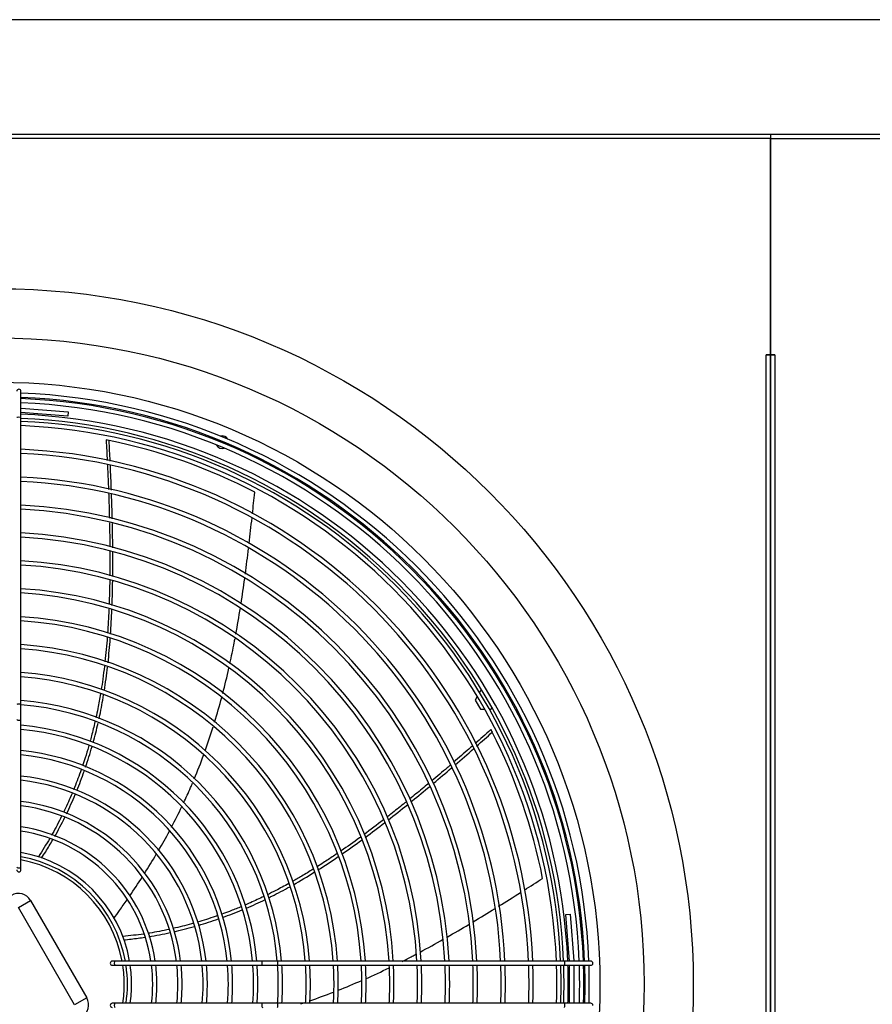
# Model space of a CAD drawing. Header units: millimetres. Extents: x 16698 to 93787, y -21104 to 39413.
# Tile 165 of 256: x 24105 to 24165, y 18180 to 18250. Entities that reach past the tile are written whole.
import ezdxf

# ---------------------------------------------------------------- set-up
doc = ezdxf.new("R2010")
doc.units = ezdxf.units.MM
for name, color, linetype in [('04818', 7, 'Continuous'), ('04820_01', 7, 'Continuous'), ('05362', 7, 'Continuous'), ('FE080_BOCCAGLIO_', 7, 'Continuous'), ('FE080_CORPO_VENT', 7, 'Continuous'), ('FE080_GRIGLIA_CO', 7, 'Continuous'), ('FL_KOTLOWNIA', 7, 'Continuous')]:
    doc.layers.add(name, color=color, linetype=linetype)

msp = doc.modelspace()

# ---------------------------------------------------------------- linework, layer by layer
at = {"layer": '04818', "color": 7, "linetype": 'Continuous'}
for p, q in [((24048.01047, 18241.61318), (24158.01047, 18241.61318)), ((24158.01047, 18241.30318), (24048.01047, 18241.30318)), ((24158.01047, 18241.61318), (24158.01047, 18241.30318)), ((24158.01047, 18241.30318), (24158.01047, 18225.91338)), ((24157.70047, 18225.91338), (24157.70047, 18225.91318)), ((24157.70047, 18225.91338), (24158.01047, 18225.91338)), ((24157.70047, 18136.31318), (24157.70047, 18225.91318)), ((24158.01047, 18225.91318), (24157.70047, 18225.91318)), ((24158.01047, 18225.91318), (24158.01047, 18136.31318))]:
    msp.add_line(p, q, dxfattribs=at)
at = {"layer": '04820_01', "color": 7, "linetype": 'Continuous'}
for p, q in [((24158.01047, 18241.61318), (24158.01047, 18241.30318)), ((24158.01047, 18241.61318), (24288.86018, 18241.61318)), ((24158.01047, 18241.30318), (24288.70047, 18241.30318)), ((24158.01047, 18225.91338), (24158.01047, 18241.30318)), ((24158.32047, 18225.91338), (24158.01047, 18225.91338)), ((24158.01047, 18225.91318), (24158.32047, 18225.91318)), ((24158.01047, 18136.31318), (24158.01047, 18225.91318)), ((24158.32047, 18225.91318), (24158.32047, 18225.91338)), ((24158.32047, 18225.91318), (24158.32047, 18136.31318))]:
    msp.add_line(p, q, dxfattribs=at)
at = {"layer": '05362', "color": 7, "linetype": 'Continuous'}
for p, q in [((24137.3573, 18201.99318), (24137.29809, 18201.89062)), ((24137.47952, 18201.99318), (24137.3573, 18201.99318)), ((24137.12674, 18201.59384), (24136.97914, 18201.33818)), ((24136.97914, 18201.33818), (24137.3573, 18200.68318)), ((24137.3573, 18200.68318), (24137.65715, 18200.68318)), ((24138.00129, 18200.68318), (24138.11363, 18200.68318)), ((24138.11363, 18200.68318), (24138.17781, 18200.79434))]:
    msp.add_line(p, q, dxfattribs=at)
at = {"layer": 'FE080_BOCCAGLIO_', "color": 7, "linetype": 'Continuous'}
for radius in [49.5, 46, 42.85]:
    msp.add_circle((24103.01047, 18181.11318), radius, dxfattribs=at)
for centre, radius, start, end in [((24103.01047, 18181.11318), 40.6, 2.3291645, 87.6708355), ((24103.01047, 18181.11318), 40.3, 2.3465129, 87.6534871), ((24118.9875, 18219.68515), 0.45, 28.3638833, 106.6361167), ((24118.9875, 18219.68515), 0.45, 151.4274071, 162.5126727), ((24118.9875, 18219.68515), 0.45, 206.1821214, 288.8178786), ((24118.9875, 18219.68515), 0.45, 332.4873273, 343.5725929), ((24103.01047, 18181.11318), 40.3, 0, 1.9196967), ((24103.01047, 18181.11318), 40.6, 0, 1.9055065), ((24103.01047, 18181.11318), 40.3, 358.0803033, 0), ((24103.01047, 18181.11318), 40.6, 358.0944935, 0)]:
    msp.add_arc(centre, radius, start, end, dxfattribs=at)
at = {"layer": 'FE080_CORPO_VENT', "color": 7, "linetype": 'Continuous'}
for p, q in [((24104.47457, 18186.57729), (24105.34059, 18187.07729)), ((24105.34059, 18187.07729), (24109.34059, 18180.14908)), ((24108.47457, 18179.64908), (24104.47457, 18186.57729)), ((24109.34059, 18180.14908), (24108.47457, 18179.64908))]:
    msp.add_line(p, q, dxfattribs=at)
for centre, radius, start, end in [((24103.01037, 18181.1132), 39.5, 78.4342808, 78.7382412), ((24103.01047, 18181.11318), 39.5, 62.4255632, 78.4344247), ((24103.01047, 18181.11318), 39.5, 10.9969918, 27.0058533), ((24103.01047, 18181.11318), 9, 10.5639776, 79.4360224), ((24104.47457, 18186.57729), 1, 30, 120), ((24103.01047, 18181.11318), 9, 0, 8.6269266), ((24103.01047, 18181.11318), 9, 351.3730734, 0), ((24108.47457, 18179.64908), 1, 300, 30)]:
    msp.add_arc(centre, radius, start, end, dxfattribs=at)
for points in [[(24110.72295, 18219.85222), (24110.75129, 18219.31963), (24110.77621, 18218.84568), (24110.79914, 18218.37828)], [(24111.00522, 18218.3415), (24110.98158, 18218.83162), (24110.95633, 18219.3215), (24110.92979, 18219.81117)], [(24111.09405, 18216.282), (24111.07218, 18216.86341), (24111.0474, 18217.44437), (24111.02025, 18218.02498)], [(24111.15808, 18214.23571), (24111.1436, 18214.82542), (24111.12549, 18215.41457), (24111.1043, 18216.00326)], [(24121.13275, 18214.58308), (24121.18784, 18215.09738), (24121.24167, 18215.61185), (24121.29504, 18216.12639)], [(24120.89947, 18212.49066), (24120.97019, 18213.09587), (24121.03762, 18213.70152), (24121.1031, 18214.30745)], [(24111.19183, 18210.12933), (24111.19817, 18210.7082), (24111.19893, 18211.28775), (24111.1953, 18211.86695)], [(24120.62751, 18210.30784), (24120.7086, 18210.91558), (24120.78473, 18211.524), (24120.85726, 18212.1329)], [(24110.97573, 18209.88334), (24110.96664, 18209.30059), (24110.95157, 18208.71793), (24110.92923, 18208.13542)], [(24111.14357, 18208.07005), (24111.16525, 18208.6562), (24111.17968, 18209.24434), (24111.1881, 18209.83338)], [(24120.32546, 18208.21022), (24120.41741, 18208.80109), (24120.50317, 18209.3928), (24120.58398, 18209.98518)], [(24111.03693, 18206.0413), (24111.07631, 18206.60931), (24111.10732, 18207.18045), (24111.13115, 18207.7537)], [(24119.95502, 18206.03042), (24120.06976, 18206.64922), (24120.17594, 18207.26918), (24120.27502, 18207.89011)], [(24110.85491, 18203.99296), (24110.91835, 18204.57058), (24110.97132, 18205.15289), (24111.01513, 18205.73874)], [(24110.59192, 18202.01677), (24110.67912, 18202.56873), (24110.7549, 18203.12641), (24110.82047, 18203.68874)], [(24119.02134, 18201.81326), (24119.17652, 18202.40794), (24119.32151, 18203.00536), (24119.45712, 18203.60473)], [(24118.44313, 18199.76936), (24118.62157, 18200.35268), (24118.78907, 18200.93958), (24118.94642, 18201.52931)], [(24109.79779, 18198.31359), (24109.92445, 18198.77231), (24110.04147, 18199.23662), (24110.14871, 18199.70632)], [(24117.7654, 18197.7231), (24117.96814, 18198.28981), (24118.15933, 18198.8609), (24118.33971, 18199.43562)], [(24138.10652, 18199.23671), (24137.70452, 18198.87959), (24137.34697, 18198.56235), (24136.99302, 18198.25056)], [(24137.08821, 18198.06253), (24137.46109, 18198.39043), (24137.83273, 18198.71946), (24138.20339, 18199.0494)], [(24109.25868, 18196.56288), (24109.4226, 18197.04399), (24109.57548, 18197.53199), (24109.7171, 18198.02661)], [(24135.55003, 18196.72355), (24135.99793, 18197.10918), (24136.4436, 18197.49686), (24136.88747, 18197.88622)], [(24116.99559, 18195.73006), (24117.23267, 18196.29968), (24117.45667, 18196.87482), (24117.66839, 18197.45468)], [(24108.63397, 18194.89234), (24108.81941, 18195.34655), (24108.99452, 18195.80764), (24109.15911, 18196.27536)], [(24134.01179, 18195.41577), (24134.44522, 18195.77934), (24134.87617, 18196.14519), (24135.305, 18196.51299)], [(24107.90214, 18193.24572), (24108.11804, 18193.69368), (24108.32334, 18194.14919), (24108.51784, 18194.61199)], [(24115.37632, 18192.30211), (24115.63021, 18192.78243), (24115.87522, 18193.26724), (24116.11057, 18193.75655)], [(24130.78372, 18192.79749), (24131.24549, 18193.1574), (24131.70425, 18193.52223), (24132.15994, 18193.89034)], [(24107.0597, 18191.63094), (24107.31278, 18192.08037), (24107.55451, 18192.53843), (24107.78466, 18193.00483)], [(24130.45218, 18192.80972), (24129.99697, 18192.45838), (24129.5382, 18192.11165), (24129.07513, 18191.77054)], [(24129.16804, 18191.56988), (24129.6281, 18191.90986), (24130.08534, 18192.25641), (24130.53969, 18192.60798)], [(24114.45289, 18190.63995), (24114.71613, 18191.09197), (24114.97197, 18191.54816), (24115.21971, 18192.00851)], [(24106.70504, 18191.49301), (24106.45427, 18191.06593), (24106.19064, 18190.64668), (24105.888, 18190.16914)], [(24127.51342, 18190.38645), (24127.99155, 18190.71649), (24128.4668, 18191.05537), (24128.9391, 18191.40142)], [(24113.44899, 18188.99067), (24113.73676, 18189.44396), (24114.0176, 18189.90164), (24114.29078, 18190.3637)], [(24125.79179, 18189.24689), (24126.27553, 18189.55277), (24126.75648, 18189.86943), (24127.23459, 18190.19521)], [(24124.05107, 18188.20223), (24124.54576, 18188.48261), (24125.0377, 18188.77597), (24125.52682, 18189.0806)], [(24112.40491, 18187.40781), (24112.70602, 18187.8479), (24113.00113, 18188.29231), (24113.28954, 18188.74106)], [(24140.48576, 18187.8181), (24140.91939, 18188.09392), (24141.35238, 18188.37082), (24141.78514, 18188.6481)], [(24120.70268, 18186.53628), (24121.14652, 18186.72616), (24121.58867, 18186.92737), (24122.02888, 18187.1399)], [(24138.65722, 18186.66642), (24139.17704, 18186.98986), (24139.69512, 18187.3162), (24140.21216, 18187.64428)], [(24119.00717, 18185.86875), (24119.47671, 18186.0378), (24119.9448, 18186.21931), (24120.41111, 18186.41328)], [(24136.8361, 18185.55197), (24137.36011, 18185.8666), (24137.88158, 18186.18548), (24138.40121, 18186.50745)], [(24117.2825, 18185.30562), (24117.762, 18185.44628), (24118.2404, 18185.59976), (24118.71737, 18185.76607)], [(24115.53578, 18184.85091), (24116.02577, 18184.9624), (24116.51504, 18185.08716), (24117.00324, 18185.22518)], [(24134.98939, 18184.4693), (24135.50933, 18184.76616), (24136.02604, 18185.0684), (24136.5402, 18185.37492)], [(24113.38673, 18184.69031), (24112.91049, 18184.62294), (24112.43061, 18184.56909), (24111.88481, 18184.50973)], [(24113.75898, 18184.5052), (24114.2655, 18184.58714), (24114.77172, 18184.68318), (24115.27723, 18184.79333)], [(24133.06011, 18183.40307), (24133.61574, 18183.69938), (24134.16694, 18184.00311), (24134.71445, 18184.313)], [(24129.20073, 18181.51218), (24129.75629, 18181.75924), (24130.30774, 18182.01574), (24130.85494, 18182.28061)], [(24127.23374, 18180.68538), (24127.79738, 18180.90833), (24128.35705, 18181.14192), (24128.91265, 18181.38508)], [(24125.21671, 18179.94045), (24125.78042, 18180.13362), (24126.34042, 18180.3383), (24126.8966, 18180.55348)], [(24124.57805, 18179.7271), (24124.67998, 18179.76027), (24124.7818, 18179.79383), (24124.8835, 18179.82776)]]:
    msp.add_open_spline(points, degree=3, dxfattribs=at)
for points, knots in [([(24110.81385, 18218.07332), (24110.81862, 18217.97259), (24110.84489, 18217.40782), (24110.86915, 18216.81969), (24110.88707, 18216.33535)], [0.0578936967, 0.0578936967, 0.0578936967, 0.0578936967, 0.0681473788, 0.1152581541, 0.1152581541, 0.1152581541, 0.1152581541]), ([(24110.89773, 18216.04065), (24110.90137, 18215.93749), (24110.9217, 18215.34612), (24110.93865, 18214.76168), (24110.95016, 18214.27844)], [0.1248113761, 0.1248113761, 0.1248113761, 0.1248113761, 0.1348463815, 0.1823782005, 0.1823782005, 0.1823782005, 0.1823782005]), ([(24110.95739, 18213.95925), (24110.96553, 18213.58078), (24110.97552, 18213.00545), (24110.98159, 18212.43076), (24110.98316, 18212.2349)], [0.1928383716, 0.1928383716, 0.1928383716, 0.1928383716, 0.2300251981, 0.2492555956, 0.2492555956, 0.2492555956, 0.2492555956]), ([(24111.19295, 18212.176), (24111.19252, 18212.2243), (24111.18702, 18212.8036), (24111.17744, 18213.38228), (24111.16565, 18213.91226)], [0.7609132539, 0.7609132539, 0.7609132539, 0.7609132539, 0.7654329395, 0.8151269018, 0.8151269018, 0.8151269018, 0.8151269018]), ([(24110.98524, 18211.9258), (24110.98565, 18211.84745), (24110.98764, 18211.38435), (24110.98644, 18210.80237), (24110.98131, 18210.2988), (24110.97986, 18210.17997)], [0.2593725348, 0.2593725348, 0.2593725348, 0.2593725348, 0.2670661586, 0.3048469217, 0.3165158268, 0.3165158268, 0.3165158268, 0.3165158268]), ([(24110.91611, 18207.81284), (24110.91517, 18207.79084), (24110.89035, 18207.2207), (24110.85829, 18206.65072), (24110.81947, 18206.10314)], [0.3940203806, 0.3940203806, 0.3940203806, 0.3940203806, 0.3961826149, 0.4500421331, 0.4500421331, 0.4500421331, 0.4500421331]), ([(24110.79909, 18205.8256), (24110.77678, 18205.53169), (24110.72755, 18204.9458), (24110.66809, 18204.36058), (24110.63567, 18204.06905)], [0.4591428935, 0.4591428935, 0.4591428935, 0.4591428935, 0.4880603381, 0.5168121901, 0.5168121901, 0.5168121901, 0.5168121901]), ([(24119.5341, 18203.94973), (24119.64201, 18204.44015), (24119.76357, 18205.02757), (24119.87694, 18205.6161), (24119.89522, 18205.71209)], [0.6198447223, 0.6198447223, 0.6198447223, 0.6198447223, 0.6662705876, 0.6753159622, 0.6753159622, 0.6753159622, 0.6753159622]), ([(24110.60007, 18203.75848), (24110.56355, 18203.44929), (24110.4916, 18202.88991), (24110.40822, 18202.33178), (24110.36841, 18202.08218)], [0.5270253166, 0.5270253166, 0.5270253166, 0.5270253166, 0.5575370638, 0.5822816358, 0.5822816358, 0.5822816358, 0.5822816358]), ([(24110.32123, 18201.79349), (24110.26227, 18201.44131), (24110.15841, 18200.87124), (24110.0399, 18200.3037), (24109.99226, 18200.0865)], [0.591826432, 0.591826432, 0.591826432, 0.591826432, 0.6267778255, 0.6485187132, 0.6485187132, 0.6485187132, 0.6485187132]), ([(24110.21394, 18199.99819), (24110.23331, 18200.08678), (24110.35391, 18200.64956), (24110.46055, 18201.21985), (24110.5413, 18201.70477)], [0.3716189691, 0.3716189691, 0.3716189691, 0.3716189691, 0.3806240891, 0.4287021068, 0.4287021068, 0.4287021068, 0.4287021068]), ([(24109.92532, 18199.78789), (24109.84884, 18199.45398), (24109.73388, 18198.98582), (24109.60834, 18198.5204), (24109.57114, 18198.38606)], [0.6584911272, 0.6584911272, 0.6584911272, 0.6584911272, 0.6919788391, 0.7056009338, 0.7056009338, 0.7056009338, 0.7056009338]), ([(24138.10774, 18199.23585), (24138.10754, 18199.23624), (24138.11391, 18199.22393), (24138.14362, 18199.16624), (24138.17141, 18199.11215), (24138.20339, 18199.0494)], [0.530402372, 0.530402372, 0.530402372, 0.530402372, 0.75, 0.75, 1, 1, 1, 1]), ([(24109.49726, 18198.12359), (24109.48696, 18198.08757), (24109.40121, 18197.7899), (24109.25201, 18197.29924), (24109.10333, 18196.84784), (24109.03791, 18196.65569)], [0.7144826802, 0.7144826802, 0.7144826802, 0.7144826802, 0.7181438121, 0.7447523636, 0.7645819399, 0.7645819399, 0.7645819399, 0.7645819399]), ([(24136.78532, 18198.06787), (24136.70526, 18197.99756), (24136.27428, 18197.61978), (24135.82324, 18197.22862), (24135.45396, 18196.91112)], [0.0573106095, 0.0573106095, 0.0573106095, 0.0573106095, 0.0681473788, 0.1154842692, 0.1154842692, 0.1154842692, 0.1154842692]), ([(24108.93729, 18196.36492), (24108.92093, 18196.3184), (24108.75523, 18195.8509), (24108.57759, 18195.38613), (24108.40861, 18194.9725), (24108.40825, 18194.97163)], [0.7746006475, 0.7746006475, 0.7746006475, 0.7746006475, 0.7794165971, 0.8230395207, 0.8231319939, 0.8231319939, 0.8231319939, 0.8231319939]), ([(24135.21481, 18196.70588), (24135.14332, 18196.64464), (24134.70979, 18196.27391), (24134.27935, 18195.90965), (24133.918, 18195.60698)], [0.1256937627, 0.1256937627, 0.1256937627, 0.1256937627, 0.1348463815, 0.1811990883, 0.1811990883, 0.1811990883, 0.1811990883]), ([(24116.23675, 18194.02129), (24116.40729, 18194.3824), (24116.6188, 18194.84773), (24116.82114, 18195.31705), (24116.86496, 18195.4199)], [0.2964920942, 0.2964920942, 0.2964920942, 0.2964920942, 0.3334796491, 0.3438359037, 0.3438359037, 0.3438359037, 0.3438359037]), ([(24133.657, 18195.3889), (24133.36235, 18195.14332), (24132.91452, 18194.77324), (24132.46471, 18194.40669), (24132.31219, 18194.28305)], [0.1923430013, 0.1923430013, 0.1923430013, 0.1923430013, 0.2300251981, 0.2493023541, 0.2493023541, 0.2493023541, 0.2493023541]), ([(24108.29232, 18194.69202), (24108.12443, 18194.29293), (24107.9243, 18193.84522), (24107.71107, 18193.39795), (24107.68588, 18193.34551)], [0.8330082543, 0.8330082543, 0.8330082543, 0.8330082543, 0.8753991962, 0.8810328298, 0.8810328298, 0.8810328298, 0.8810328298]), ([(24132.39718, 18194.0825), (24132.43496, 18194.11318), (24132.88997, 18194.48316), (24133.34188, 18194.85601), (24133.75399, 18195.20004)], [0.7608782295, 0.7608782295, 0.7608782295, 0.7608782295, 0.7654329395, 0.8157580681, 0.8157580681, 0.8157580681, 0.8157580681]), ([(24132.07546, 18194.09165), (24132.01362, 18194.04179), (24131.65196, 18193.75082), (24131.19248, 18193.38595), (24130.79267, 18193.07376), (24130.69596, 18192.99857)], [0.259265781, 0.259265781, 0.259265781, 0.259265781, 0.2670661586, 0.3048469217, 0.3168752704, 0.3168752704, 0.3168752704, 0.3168752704]), ([(24107.55487, 18193.07622), (24107.34656, 18192.65355), (24107.10512, 18192.19237), (24106.85781, 18191.757), (24106.83409, 18191.71555)], [0.8906938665, 0.8906938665, 0.8906938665, 0.8906938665, 0.936287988, 0.9411086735, 0.9411086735, 0.9411086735, 0.9411086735]), ([(24106.1246, 18190.08827), (24106.22346, 18190.24024), (24106.49721, 18190.66963), (24106.75995, 18191.10782), (24106.92443, 18191.39342)], [0, 0, 0, 0, 0.0193409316, 0.0542745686, 0.0542745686, 0.0542745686, 0.0542745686]), ([(24128.84218, 18191.59969), (24128.81506, 18191.57989), (24128.3538, 18191.24361), (24127.88814, 18190.91309), (24127.44541, 18190.60823)], [0.3928867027, 0.3928867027, 0.3928867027, 0.3928867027, 0.3961826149, 0.44892358, 0.44892358, 0.44892358, 0.44892358]), ([(24127.16251, 18190.41471), (24126.92705, 18190.2547), (24126.4477, 18189.93439), (24125.96271, 18189.62218), (24125.71573, 18189.46645)], [0.4601330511, 0.4601330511, 0.4601330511, 0.4601330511, 0.4880603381, 0.516680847, 0.516680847, 0.516680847, 0.516680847]), ([(24125.4462, 18189.29781), (24125.18207, 18189.13383), (24124.69351, 18188.83746), (24124.19864, 18188.55108), (24123.97175, 18188.42284)], [0.5270681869, 0.5270681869, 0.5270681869, 0.5270681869, 0.5575370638, 0.5830517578, 0.5830517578, 0.5830517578, 0.5830517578]), ([(24123.71334, 18188.27813), (24123.40904, 18188.10928), (24122.90839, 18187.84056), (24122.40084, 18187.58438), (24122.20327, 18187.48712)], [0.5927155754, 0.5927155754, 0.5927155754, 0.5927155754, 0.6267778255, 0.6483082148, 0.6483082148, 0.6483082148, 0.6483082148]), ([(24122.28377, 18187.26433), (24122.35939, 18187.30166), (24122.86646, 18187.5544), (24123.37079, 18187.82225), (24123.79793, 18188.06003)], [0.372250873, 0.372250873, 0.372250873, 0.372250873, 0.3806240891, 0.4284375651, 0.4284375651, 0.4284375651, 0.4284375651]), ([(24111.2702, 18185.80646), (24111.40441, 18185.98968), (24111.72, 18186.42518), (24112.03008, 18186.8651), (24112.20719, 18187.12068)], [0, 0, 0, 0, 0.021034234, 0.0497987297, 0.0497987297, 0.0497987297, 0.0497987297]), ([(24121.94387, 18187.36081), (24121.62803, 18187.20873), (24121.18656, 18187.00476), (24120.74054, 18186.81096), (24120.61578, 18186.7577)], [0.6577105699, 0.6577105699, 0.6577105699, 0.6577105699, 0.6919788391, 0.7052354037, 0.7052354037, 0.7052354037, 0.7052354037]), ([(24120.351, 18186.64609), (24120.31747, 18186.63213), (24120.03234, 18186.51404), (24119.5664, 18186.32901), (24119.13055, 18186.16719), (24118.94935, 18186.10185)], [0.7145951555, 0.7145951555, 0.7145951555, 0.7145951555, 0.7181438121, 0.7447523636, 0.7635708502, 0.7635708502, 0.7635708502, 0.7635708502]), ([(24118.65784, 18185.99839), (24118.60203, 18185.97891), (24118.12742, 18185.81472), (24117.6483, 18185.66214), (24117.22393, 18185.53745)], [0.7736429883, 0.7736429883, 0.7736429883, 0.7736429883, 0.7794165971, 0.8226891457, 0.8226891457, 0.8226891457, 0.8226891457]), ([(24115.20656, 18185.02116), (24114.74304, 18184.91963), (24114.2324, 18184.82084), (24113.73824, 18184.74268), (24113.69468, 18184.73592)], [0.8903761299, 0.8903761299, 0.8903761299, 0.8903761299, 0.936287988, 0.9407355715, 0.9407355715, 0.9407355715, 0.9407355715]), ([(24116.948, 18185.45784), (24116.52209, 18185.33722), (24116.0333, 18185.21068), (24115.53623, 18185.09529), (24115.47469, 18185.08121)], [0.8320589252, 0.8320589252, 0.8320589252, 0.8320589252, 0.8753991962, 0.8815120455, 0.8815120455, 0.8815120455, 0.8815120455]), ([(24111.9691, 18184.27433), (24112.14955, 18184.29178), (24112.65007, 18184.34486), (24113.15059, 18184.4117), (24113.47056, 18184.46007)], [0, 0, 0, 0, 0.0193409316, 0.0536442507, 0.0536442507, 0.0536442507, 0.0536442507]), ([(24131.79375, 18182.74515), (24132.0335, 18182.86634), (24132.35754, 18183.03278), (24132.68002, 18183.20183), (24132.76464, 18183.24642)], [0.6414253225, 0.6414253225, 0.6414253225, 0.6414253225, 0.6662705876, 0.6751240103, 0.6751240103, 0.6751240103, 0.6751240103])]:
    msp.add_open_spline(points, degree=3, knots=knots, dxfattribs=at)
at = {"layer": 'FE080_GRIGLIA_CO', "color": 7, "linetype": 'Continuous'}
for p, q in [((24104.66047, 18221.4449), (24104.66047, 18223.31318)), ((24104.66047, 18222.11318), (24104.67263, 18222.11318)), ((24104.67263, 18222.11318), (24108.01047, 18221.8421)), ((24107.98618, 18221.54309), (24104.66047, 18221.81318)), ((24104.66047, 18201.02251), (24104.66047, 18221.4449)), ((24108.01047, 18221.8421), (24107.98618, 18221.54309)), ((24104.66047, 18199.96625), (24104.66047, 18201.02251)), ((24104.66047, 18189.45921), (24104.66047, 18199.96625)), ((24104.66047, 18189.26318), (24104.66047, 18189.45921)), ((24143.44037, 18186.0889), (24143.73938, 18186.11318)), ((24143.71047, 18182.76318), (24143.44037, 18186.0889)), ((24143.73938, 18186.11318), (24144.01047, 18182.77535)), ((24144.01047, 18182.77535), (24144.01047, 18182.76318)), ((24111.35649, 18182.76318), (24111.16047, 18182.76318)), ((24111.16047, 18182.46318), (24111.35649, 18182.46318)), ((24121.86353, 18182.76318), (24111.35649, 18182.76318)), ((24111.35649, 18182.46318), (24121.86353, 18182.46318)), ((24122.91979, 18182.76318), (24121.86353, 18182.76318)), ((24121.86353, 18182.46318), (24122.91979, 18182.46318)), ((24143.34218, 18182.76318), (24122.91979, 18182.76318)), ((24122.91979, 18182.46318), (24143.34218, 18182.46318)), ((24145.21047, 18182.76318), (24143.34218, 18182.76318)), ((24143.34218, 18182.46318), (24145.21047, 18182.46318)), ((24143.71047, 18179.76318), (24143.71047, 18182.46318)), ((24144.01047, 18182.46318), (24144.01047, 18179.76318)), ((24111.35649, 18179.76318), (24111.16047, 18179.76318)), ((24121.86353, 18179.76318), (24111.35649, 18179.76318)), ((24122.91979, 18179.76318), (24121.86353, 18179.76318)), ((24143.34218, 18179.76318), (24122.91979, 18179.76318)), ((24145.21047, 18179.76318), (24143.34218, 18179.76318))]:
    msp.add_line(p, q, dxfattribs=at)
for centre, radius, start, end in [((24104.51047, 18223.31318), 0.15, 0, 180), ((24103.01047, 18181.11318), 42.1, 2.2461343, 87.7538657), ((24103.01047, 18181.11318), 41.8, 2.2622633, 87.7377367), ((24103.01047, 18181.11318), 41.71309, 2.2669792, 87.7330208), ((24103.01047, 18181.11318), 41.41309, 2.2834101, 87.7165899), ((24103.01047, 18181.11318), 40.09168, 2.3587125, 87.6412875), ((24103.01047, 18181.11318), 39.79168, 2.3765056, 87.6234944), ((24103.01047, 18181.11318), 38.10892, 2.481508, 87.518492), ((24103.01047, 18181.11318), 37.80892, 2.5012104, 87.4987896), ((24103.01047, 18181.11318), 36.12617, 2.617796, 87.382204), ((24103.01047, 18181.11318), 35.82617, 2.6397323, 87.3602677), ((24103.01047, 18181.11318), 34.14341, 2.7699305, 87.2300695), ((24103.01047, 18181.11318), 33.84341, 2.7945035, 87.2054965), ((24103.01047, 18181.11318), 32.16065, 2.940847, 87.059153), ((24103.01047, 18181.11318), 31.86065, 2.9685627, 87.0314373), ((24103.01047, 18181.11318), 30.1779, 3.1342543, 86.8657457), ((24103.01047, 18181.11318), 29.8779, 3.1657569, 86.8342431), ((24103.01047, 18181.11318), 28.19514, 3.3549073, 86.6450927), ((24103.01047, 18181.11318), 27.89514, 3.3910298, 86.6089702), ((24103.01047, 18181.11318), 26.21238, 3.6090034, 86.3909966), ((24103.01047, 18181.11318), 25.91238, 3.6508429, 86.3491571), ((24103.01047, 18181.11318), 24.22963, 3.9047758, 86.0952242), ((24103.01047, 18181.11318), 23.92963, 3.9538064, 86.0461936), ((24103.01047, 18181.11318), 22.24687, 4.253404, 85.746596), ((24103.01047, 18181.11318), 21.94687, 4.3116546, 85.6883454), ((24103.01047, 18181.11318), 20.26183, 4.6709921, 85.3290079), ((24103.01047, 18181.11318), 19.96183, 4.7413504, 85.2586496), ((24103.01047, 18181.11318), 18.50622, 5.1152385, 84.8847615), ((24103.01047, 18181.11318), 18.20622, 5.1997571, 84.8002429), ((24103.01047, 18181.11318), 16.71015, 5.6667567, 84.3332433), ((24103.01047, 18181.11318), 16.41015, 5.7707013, 84.2292987), ((24103.01047, 18181.11318), 14.91407, 6.3518506, 83.6481494), ((24103.01047, 18181.11318), 14.61407, 6.482796, 83.517204), ((24103.01047, 18181.11318), 13.118, 7.2258822, 82.7741178), ((24103.01047, 18181.11318), 12.818, 7.3959356, 82.6040644), ((24103.01047, 18181.11318), 11.32192, 8.3798411, 81.6201589), ((24103.01047, 18181.11318), 11.02192, 8.6096365, 81.3903635), ((24103.01047, 18181.11318), 9.52585, 9.9746773, 80.0253227), ((24103.01047, 18181.11318), 9.22585, 10.3025109, 79.6974891), ((24104.51047, 18189.26318), 0.15, 180, 0), ((24111.16047, 18182.61318), 0.15, 90, 270), ((24103.01047, 18181.11318), 9.22585, 351.5858118, 8.4141882), ((24103.01047, 18181.11318), 9.52585, 0, 8.1473674), ((24103.01047, 18181.11318), 11.02192, 352.9645655, 7.0354345), ((24103.01047, 18181.11318), 11.32192, 0, 6.8481096), ((24103.01047, 18181.11318), 12.818, 353.9543586, 6.0456414), ((24103.01047, 18181.11318), 13.118, 0, 5.9068838), ((24103.01047, 18181.11318), 14.61407, 354.6996475, 5.3003525), ((24103.01047, 18181.11318), 14.91407, 0, 5.1934387), ((24103.01047, 18181.11318), 16.41015, 355.2811627, 4.7188373), ((24103.01047, 18181.11318), 16.71015, 0, 4.6339324), ((24103.01047, 18181.11318), 18.20622, 355.7475878, 4.2524122), ((24103.01047, 18181.11318), 18.50622, 0, 4.1833536), ((24103.01047, 18181.11318), 19.96183, 0, 3.8778205), ((24103.01047, 18181.11318), 20.26183, 0, 3.820319), ((24103.01047, 18181.11318), 21.94687, 0, 3.5266152), ((24103.01047, 18181.11318), 22.24687, 0, 3.4789997), ((24103.01047, 18181.11318), 23.92963, 0, 3.2340827), ((24103.01047, 18181.11318), 24.22963, 0, 3.193998), ((24103.01047, 18181.11318), 25.91238, 0, 2.9863844), ((24103.01047, 18181.11318), 26.21238, 0, 2.9521749), ((24103.01047, 18181.11318), 27.89514, 0, 2.773943), ((24103.01047, 18181.11318), 28.19514, 0, 2.7071025), ((24103.01047, 18181.11318), 29.8779, 0, 2.5897287), ((24103.01047, 18181.11318), 30.1779, 0, 2.5639668), ((24103.01047, 18181.11318), 31.86065, 0, 2.4284645), ((24103.01047, 18181.11318), 32.16065, 0, 2.405798), ((24103.01047, 18181.11318), 33.84341, 0, 2.2861121), ((24103.01047, 18181.11318), 34.14341, 0, 2.2660148), ((24103.01047, 18181.11318), 35.82617, 0, 2.1595283), ((24103.01047, 18181.11318), 36.12617, 0, 2.1415867), ((24103.01047, 18181.11318), 37.80892, 0, 2.0462299), ((24103.01047, 18181.11318), 38.10892, 0, 2.0301148), ((24103.01047, 18181.11318), 39.79168, 0, 1.9442293), ((24103.01047, 18181.11318), 40.09168, 0, 1.9296754), ((24103.01047, 18181.11318), 41.41309, 0, 1.8680811), ((24103.01047, 18181.11318), 41.71309, 0, 1.8546411), ((24103.01047, 18181.11318), 41.8, 0, 1.8507836), ((24103.01047, 18181.11318), 42.1, 0, 1.8375906), ((24145.21047, 18182.61318), 0.15, 0, 90), ((24145.21047, 18182.61318), 0.15, 270, 0), ((24103.01047, 18181.11318), 9.52585, 351.8526326, 0), ((24103.01047, 18181.11318), 11.32192, 353.1518904, 0), ((24103.01047, 18181.11318), 13.118, 354.0931162, 0), ((24103.01047, 18181.11318), 14.91407, 354.8065613, 0), ((24103.01047, 18181.11318), 16.71015, 355.3660676, 0), ((24103.01047, 18181.11318), 18.50622, 355.8166464, 0), ((24103.01047, 18181.11318), 19.96183, 356.1221795, 0), ((24103.01047, 18181.11318), 20.26183, 356.179681, 0), ((24103.01047, 18181.11318), 21.94687, 356.4733848, 0), ((24103.01047, 18181.11318), 22.24687, 356.5210003, 0), ((24103.01047, 18181.11318), 23.92963, 356.7659173, 0), ((24103.01047, 18181.11318), 24.22963, 356.806002, 0), ((24103.01047, 18181.11318), 25.91238, 357.0136156, 0), ((24103.01047, 18181.11318), 26.21238, 357.0478251, 0), ((24103.01047, 18181.11318), 27.89514, 357.226057, 0), ((24103.01047, 18181.11318), 28.19514, 357.2555948, 0), ((24103.01047, 18181.11318), 29.8779, 357.4102713, 0), ((24103.01047, 18181.11318), 30.1779, 357.4360332, 0), ((24103.01047, 18181.11318), 31.86065, 357.5715355, 0), ((24103.01047, 18181.11318), 32.16065, 357.594202, 0), ((24103.01047, 18181.11318), 33.84341, 357.7138879, 0), ((24103.01047, 18181.11318), 34.14341, 357.7339852, 0), ((24103.01047, 18181.11318), 35.82617, 357.8404717, 0), ((24103.01047, 18181.11318), 36.12617, 357.8584133, 0), ((24103.01047, 18181.11318), 37.80892, 357.9537701, 0), ((24103.01047, 18181.11318), 38.10892, 357.9698852, 0), ((24103.01047, 18181.11318), 39.79168, 358.0557707, 0), ((24103.01047, 18181.11318), 40.09168, 358.0703246, 0), ((24103.01047, 18181.11318), 41.41309, 358.1319189, 0), ((24103.01047, 18181.11318), 41.71309, 358.1453589, 0), ((24103.01047, 18181.11318), 41.8, 358.1492164, 0), ((24103.01047, 18181.11318), 42.1, 358.1624094, 0), ((24111.16047, 18179.61318), 0.15, 90, 270), ((24145.21047, 18179.61318), 0.15, 0, 90)]:
    msp.add_arc(centre, radius, start, end, dxfattribs=at)
for centre, major_axis, ratio, start_param, end_param in [((24104.51047, 18221.4449), (0.15, 0), 0.13103051, 0, 3.14159265), ((24104.51047, 18201.02251), (0.15, 0), 0.13103051, 0, 3.14159265), ((24104.51047, 18199.96625), (0.15, 0), 0.43991931, 3.14159265, 6.28318531), ((24104.51047, 18189.45921), (0.15, 0), 0.43991931, 3.14159265, 6.28318531), ((24111.35649, 18182.61318), (0, 0.15), 0.43991931, 0, 3.14159265), ((24121.86353, 18182.61318), (0, -0.15), 0.43991931, 3.14159265, 6.28318531), ((24122.91979, 18182.61318), (0, -0.15), 0.13103051, 0, 3.14159265), ((24143.34218, 18182.61318), (0, 0.15), 0.13103051, 3.14159265, 6.28318531), ((24111.35649, 18179.61318), (0, 0.15), 0.43991931, 0, 3.14159265), ((24121.86353, 18179.61318), (0, -0.15), 0.43991931, 3.14159265, 6.28318531), ((24122.91979, 18179.61318), (0, -0.15), 0.13103051, 0, 3.14159265), ((24143.34218, 18179.61318), (0, 0.15), 0.13103051, 3.14159265, 6.28318531)]:
    msp.add_ellipse(centre, major_axis=major_axis, ratio=ratio, start_param=start_param, end_param=end_param, dxfattribs=at)
at = {"layer": 'FL_KOTLOWNIA', "color": 7, "lineweight": 30}
msp.add_lwpolyline([(24299.49114, 18108.75925), (24299.49114, 18249.75925), (23928.49114, 18249.75925), (23928.49114, 18108.75925)], close=True, dxfattribs=at)

doc.saveas('drawing.dxf')
